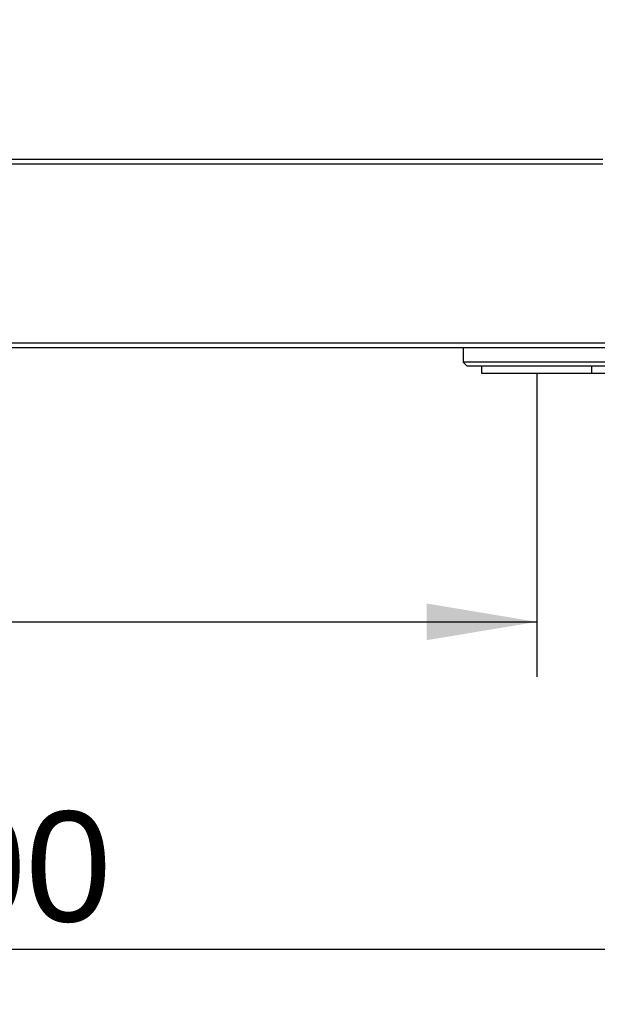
# Model space of a CAD drawing. Header units: millimetres. Extents: x 0 to 287, y 0 to 200.
# Tile 34 of 63: x 148 to 164, y 102 to 129. Entities that reach past the tile are written whole.
import ezdxf
from ezdxf.enums import TextEntityAlignment as Align

# ---------------------------------------------------------------- set-up
doc = ezdxf.new("R2010")
doc.units = ezdxf.units.MM
doc.layers.add('130.194_BW4C_CTM', color=7, linetype='Continuous')
doc.layers.add('Défaut', color=7, linetype='Continuous')
doc.styles.add('SEACAD_Arial', font='arial.ttf')
doc.dimstyles.new('ISO', dxfattribs={"dimtxt": 3, "dimasz": 3, "dimexe": 1.5, "dimexo": 0, "dimgap": 1.5, "dimtad": 1, "dimdec": 0, "dimlfac": 10, "dimtxsty": 'SEACAD_Arial', "dimblk1": '_SE_FILLED', "dimblk2": '_SE_FILLED', "dimsah": 1, "dimcen": 1.5, "dimazin": 0, "dimtfac": 1, "dimtdec": 3, "dimtmove": 0, "dimatfit": 3, "dimfxl": 1, "dimtolj": 1, "dimarcsym": 0})

# ---------------------------------------------------------------- blocks, each defined once
blk = doc.blocks.new('SE2')
at = {"layer": '130.194_BW4C_CTM', "color": 7, "linetype": 'Continuous'}
for p, q in [((163.824, 125.079), (117.064, 125.079)), ((117.074, 124.959), (163.824, 124.959)), ((165.764, 120.079), (120.664, 120.079)), ((120.664, 119.959), (165.764, 119.959)), ((160.024, 119.959), (160.024, 119.559)), ((164.024, 119.559), (160.024, 119.559)), ((160.024, 119.559), (160.124, 119.459)), ((160.124, 119.459), (163.924, 119.459)), ((160.524, 119.459), (160.524, 119.259)), ((160.524, 119.259), (163.524, 119.259)), ((163.524, 119.259), (163.524, 119.459))]:
    blk.add_line(p, q, dxfattribs=at)
blk = doc.blocks.new('DMBLK43')
at = {"layer": 'Défaut', "linetype": 'Continuous'}
for points in [[(126.354, 111.995), (126.354, 112.995), (123.354, 112.495)], [(159.024, 111.995), (162.024, 112.495), (159.024, 112.995)]]:
    blk.add_hatch(color=7, dxfattribs=at).paths.add_polyline_path(points)
at = {"layer": 'Défaut', "color": 7, "linetype": 'Continuous'}
for p, q in [((123.354, 119.259), (123.354, 110.995)), ((162.024, 119.259), (162.024, 110.995)), ((123.354, 112.495), (162.024, 112.495))]:
    blk.add_line(p, q, dxfattribs=at)
at = {"layer": 'Défaut', "color": 7, "linetype": 'Continuous', "style": 'SEACAD_Arial'}
blk.add_text('387', height=3, dxfattribs=at).set_placement((139.167, 116.245), align=Align.TOP_LEFT)
blk = doc.blocks.new('_SE_FILLED')
at = {"color": 0}
blk.add_line((0, 0), (-1, 0), dxfattribs=at)
blk.add_solid([(0, 0), (-1, -0.1665), (-1, 0.1665), (0, 0)], dxfattribs=at)
blk = doc.blocks.new('DMBLK44')
at = {"layer": 'Défaut', "linetype": 'Continuous'}
for points in [[(119.944, 103.086), (119.944, 104.086), (116.944, 103.586)], [(173.989, 103.086), (176.989, 103.586), (173.989, 104.086)]]:
    blk.add_hatch(color=7, dxfattribs=at).paths.add_polyline_path(points)
at = {"layer": 'Défaut', "color": 7, "linetype": 'Continuous'}
for p, q in [((176.989, 128.459), (176.989, 102.086)), ((116.944, 125.079), (116.944, 102.086)), ((116.944, 103.586), (176.989, 103.586))]:
    blk.add_line(p, q, dxfattribs=at)
at = {"layer": 'Défaut', "color": 7, "linetype": 'Continuous', "style": 'SEACAD_Arial'}
blk.add_text('600', height=3, dxfattribs=at).set_placement((143.445, 107.336), align=Align.TOP_LEFT)
blk = doc.blocks.new('DMBLK45')
at = {"layer": 'Défaut', "linetype": 'Continuous'}
for points in [[(183.942, 125.884), (183.442, 128.884), (182.942, 125.884)], [(183.942, 122.259), (182.942, 122.259), (183.442, 119.259)]]:
    blk.add_hatch(color=7, dxfattribs=at).paths.add_polyline_path(points)
at = {"layer": 'Défaut', "color": 7, "linetype": 'Continuous'}
for p, q in [((176.594, 128.884), (184.942, 128.884)), ((183.442, 119.259), (183.442, 128.884)), ((163.524, 119.259), (184.942, 119.259))]:
    blk.add_line(p, q, dxfattribs=at)
at = {"layer": 'Défaut', "color": 7, "linetype": 'Continuous', "style": 'SEACAD_Arial'}
blk.add_text('96', height=3, rotation=90, dxfattribs=at).set_placement((179.692, 121.723), align=Align.TOP_LEFT)

msp = doc.modelspace()

# ---------------------------------------------------------------- block references
at = {"layer": 'Défaut'}
msp.add_blockref('SE2', (0, 0), dxfattribs=at)

# ---------------------------------------------------------------- dimensions: what is measured, and where the dimension line sits
at = {"layer": 'Défaut', "color": 7, "linetype": 'Continuous'}
for base, p1, p2, angle, picture, middle, dimtype in [((183.4416, 128.8836), (163.5239, 119.2586), (176.5939, 128.8836), 90, 'DMBLK45', (183.4416, 124.0711), 160), ((123.3539, 112.4949), (123.3539, 119.2586), (162.0239, 119.2586), 0, 'DMBLK43', (142.6889, 112.4949), 161)]:
    dim = msp.add_linear_dim(base=base, p1=p1, p2=p2, angle=angle, text='\\A1;<>', dimstyle='ISO', dxfattribs=at)
    dim.commit()
    dim.dimension.update_dxf_attribs({"geometry": picture, "text_midpoint": middle, "dimtype": dimtype})
dim = msp.add_linear_dim(base=(176.9889, 103.586), p1=(116.9439, 125.0786), p2=(176.9889, 128.4586), text='\\A1;<>', dimstyle='ISO', dxfattribs=at)
dim.commit()
dim.dimension.update_dxf_attribs({"geometry": 'DMBLK44', "text_midpoint": (146.9664, 103.586), "dimtype": 160})

doc.saveas('drawing.dxf')
